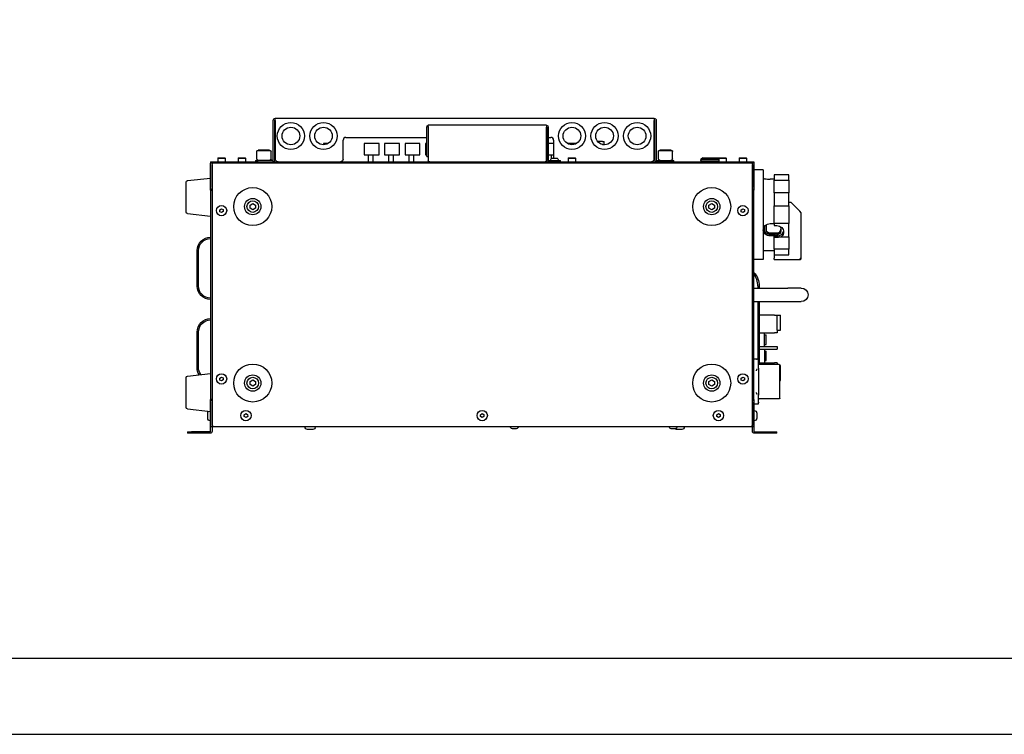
# Model space of a CAD drawing. Header units: millimetres. Extents: x 165 to 2541, y 199 to 1879.
# Tile 2 of 61: x 584 to 1309, y 199 to 725. Entities that reach past the tile are written whole.
import ezdxf
from ezdxf.enums import TextEntityAlignment as Align

# ---------------------------------------------------------------- set-up
doc = ezdxf.new("R2010")
doc.units = ezdxf.units.MM
doc.header["$LTSCALE"] = 4
doc.layers.add('10_Drawing Template', color=2, linetype='Continuous')
doc.styles.add('Rainbow-2.5 Style', font='malgunsl.ttf')

# ---------------------------------------------------------------- blocks, each defined once
blk = doc.blocks.new('A$Cf13cdfad')
blk.add_lwpolyline([(0, 0), (594, 0), (594, 420), (0, 420)], close=True)
at = {"layer": '10_Drawing Template'}
blk.add_lwpolyline([(14, 14), (580, 14), (580, 406), (14, 406)], close=True, dxfattribs=at)
at = {"style": 'Rainbow-2.5 Style'}
for tag, p in [('품명', (525.55, 77.11)), ('품번', (513.18, 64.74)), ('리비전', (567.62, 64.74)), ('제도', (540.75, 52.19)), ('제도일자', (567.62, 52.19)), ('스케일', (481, 48.65)), ('재질', (508.58, 48.65)), ('검토', (540.75, 42.29)), ('검토일자', (567.62, 42.29)), ('승인', (540.75, 32.39)), ('승인일자', (567.62, 32.39)), ('참조', (508.58, 28.85)), ('페이지', (540.75, 22.49))]:
    blk.add_attdef(tag, text='', height=3.54, dxfattribs=at).set_placement(p, align=Align.MIDDLE_CENTER)
blk = doc.blocks.new('qjweriofjieowq')
at = {"color": 0, "ltscale": 0.657895}
for p, q in [((911.83, 862.59), (911.83, 864.09)), ((1190.83, 864.09), (911.83, 864.09)), ((1190.83, 864.09), (1190.83, 862.59)), ((910.33, 833.59), (910.33, 862.59)), ((911.33, 862.59), (911.33, 833.59)), ((911.83, 862.59), (911.83, 834.09)), ((1023.33, 837.09), (1023.33, 857.59)), ((1024.33, 857.59), (1024.33, 837.09)), ((1024.53, 857.59), (1024.53, 859.06)), ((1024.53, 857.59), (1024.53, 833.09)), ((1111.33, 859.09), (1024.83, 859.09)), ((1111.63, 859.06), (1111.63, 857.59)), ((1111.63, 833.09), (1111.63, 857.59)), ((1111.83, 857.59), (1111.83, 833.09)), ((1112.83, 857.59), (1112.83, 833.09)), ((1190.83, 834.09), (1190.83, 862.59)), ((1191.33, 833.59), (1191.33, 862.59)), ((1192.33, 862.59), (1192.33, 833.59)), ((963.83, 850.09), (1023.33, 850.09)), ((1024.33, 850.09), (1024.53, 850.09)), ((1111.63, 850.09), (1111.83, 850.09)), ((1112.83, 850.09), (1114.83, 850.09)), ((947.37, 845.57), (947.37, 844.59)), ((950.77, 845.57), (947.37, 845.57)), ((961.83, 834.09), (961.83, 848.09)), ((977.37, 845.57), (977.37, 837.17)), ((988.37, 845.57), (977.37, 845.57)), ((988.37, 837.17), (988.37, 845.57)), ((992.37, 845.57), (992.37, 837.17)), ((1003.37, 845.57), (992.37, 845.57)), ((1003.37, 837.17), (1003.37, 845.57)), ((1007.37, 845.57), (1007.37, 837.17)), ((1018.37, 845.57), (1007.37, 845.57)), ((1018.37, 837.17), (1018.37, 845.57)), ((1022.37, 845.57), (1022.37, 837.17)), ((1023.33, 845.57), (1022.37, 845.57)), ((1024.53, 845.57), (1024.33, 845.57)), ((1116.83, 845.57), (1112.83, 845.57)), ((1116.83, 848.09), (1116.83, 834.74)), ((1133.77, 845.57), (1127.37, 845.57)), ((1127.37, 845.57), (1127.37, 845.31)), ((1135.08, 847.12), (1135.48, 847.12)), ((1135.08, 847.12), (1135.08, 846.65)), ((1152.86, 847.12), (1149.19, 847.12)), ((1152.86, 844.83), (1152.58, 844.83)), ((1152.86, 847.12), (1154.13, 847.12)), ((1152.86, 844.83), (1154.13, 844.83)), ((1153.37, 844.83), (1153.37, 844.67)), ((1154.13, 844.83), (1154.13, 847.12)), ((869.76, 835.09), (869.48, 834.82)), ((869.48, 834.82), (874.98, 834.82)), ((869.48, 834.82), (869.48, 832.09)), ((869.76, 835.09), (874.71, 835.09)), ((874.71, 835.09), (874.98, 834.82)), ((874.98, 834.82), (874.98, 832.09)), ((884.76, 835.09), (884.48, 834.82)), ((884.48, 834.82), (889.98, 834.82)), ((884.48, 834.82), (884.48, 832.09)), ((884.76, 835.09), (889.71, 835.09)), ((889.71, 835.09), (889.98, 834.82)), ((889.98, 834.82), (889.98, 832.09)), ((898.18, 834.29), (898.18, 839.79)), ((898.78, 840.39), (908.08, 840.39)), ((907.67, 840.69), (899.19, 840.69)), ((899.19, 840.39), (899.19, 840.69)), ((907.67, 840.39), (907.67, 840.69)), ((908.68, 834.29), (908.68, 839.79)), ((977.37, 837.17), (988.37, 837.17)), ((980.12, 837.17), (980.12, 832.09)), ((983.92, 832.09), (983.92, 837.17)), ((992.37, 837.17), (1003.37, 837.17)), ((995.12, 837.17), (995.12, 832.09)), ((998.92, 832.09), (998.92, 837.17)), ((1007.37, 837.17), (1018.37, 837.17)), ((1010.12, 837.17), (1010.12, 832.09)), ((1013.92, 832.09), (1013.92, 837.17)), ((1022.37, 837.17), (1023.33, 837.17)), ((1023.33, 836.09), (1023.33, 837.09)), ((1023.33, 836.09), (1024.33, 836.09)), ((1024.33, 837.17), (1024.53, 837.17)), ((1024.33, 837.09), (1024.33, 836.09)), ((1112.83, 837.17), (1116.83, 837.17)), ((1115.12, 837.17), (1115.12, 834.34)), ((1116.11, 834.74), (1118.96, 834.74)), ((1127.76, 835.09), (1127.48, 834.82)), ((1127.48, 834.82), (1132.98, 834.82)), ((1127.48, 834.82), (1127.48, 832.09)), ((1127.76, 835.09), (1132.71, 835.09)), ((1132.71, 835.09), (1132.98, 834.82)), ((1132.98, 834.82), (1132.98, 832.09)), ((1193.98, 834.29), (1193.98, 839.79)), ((1194.58, 840.39), (1203.88, 840.39)), ((1203.47, 840.69), (1194.99, 840.69)), ((1194.99, 840.39), (1194.99, 840.69)), ((1203.47, 840.39), (1203.47, 840.69)), ((1204.48, 834.29), (1204.48, 839.79)), ((1226.73, 834.89), (1225.23, 833.89)), ((1226.73, 834.89), (1238.56, 834.89)), ((1238.76, 835.09), (1238.48, 834.82)), ((1238.48, 834.82), (1243.98, 834.82)), ((1238.48, 834.82), (1238.48, 832.09)), ((1238.76, 835.09), (1243.71, 835.09)), ((1243.71, 835.09), (1243.98, 834.82)), ((1243.98, 834.82), (1243.98, 832.09)), ((1253.76, 835.09), (1253.48, 834.82)), ((1253.48, 834.82), (1258.98, 834.82)), ((1253.48, 834.82), (1253.48, 832.09)), ((1253.76, 835.09), (1258.71, 835.09)), ((1258.71, 835.09), (1258.98, 834.82)), ((1258.98, 834.82), (1258.98, 832.09)), ((864.23, 832.09), (1264.23, 832.09)), ((864.23, 832.09), (864.23, 831.09)), ((1264.23, 831.09), (864.23, 831.09)), ((864.23, 830.09), (864.23, 831.09)), ((864.23, 813.09), (864.23, 830.09)), ((865.23, 831.09), (865.23, 830.09)), ((865.23, 813.09), (865.23, 830.09)), ((865.23, 829.59), (865.23, 638.09)), ((897.33, 833.09), (899.33, 833.09)), ((897.33, 833.09), (897.33, 832.09)), ((909.83, 833.09), (899.33, 833.09)), ((1025.12, 832.18), (1025.12, 832.09)), ((1111.83, 832.09), (1111.83, 833.09)), ((1112.83, 833.09), (1112.83, 832.09)), ((1113.33, 833.09), (1119.83, 833.09)), ((1114.68, 833.32), (1114.68, 833.09)), ((1119.83, 833.09), (1121.83, 833.09)), ((1120.38, 833.32), (1120.38, 833.09)), ((1121.83, 832.09), (1121.83, 833.09)), ((1192.83, 833.09), (1203.33, 833.09)), ((1203.33, 833.09), (1205.33, 833.09)), ((1205.33, 832.09), (1205.33, 833.09)), ((1238.48, 833.89), (1225.23, 833.89)), ((1225.23, 833.39), (1225.23, 833.89)), ((1238.48, 833.39), (1225.23, 833.39)), ((1225.73, 832.39), (1238.48, 832.39)), ((1226.23, 832.09), (1226.23, 832.39)), ((1263.23, 830.09), (1263.23, 831.09)), ((1263.23, 830.09), (1263.23, 813.09)), ((1263.23, 638.09), (1263.23, 829.59)), ((1264.23, 832.09), (1264.23, 831.09)), ((1264.23, 831.09), (1264.23, 830.09)), ((1264.23, 830.09), (1264.23, 813.09)), ((847.12, 818.19), (864.23, 820.09)), ((1271.03, 826.09), (1264.23, 826.09)), ((1271.03, 826.09), (1271.03, 760.09)), ((1271.23, 819.79), (1271.03, 819.79)), ((1290.03, 822.57), (1279.23, 822.57)), ((1279.23, 822.57), (1279.23, 818.59)), ((1290.03, 818.59), (1290.03, 822.57)), ((846.23, 794.99), (846.23, 817.2)), ((864.23, 812.09), (864.23, 813.09)), ((1264.23, 813.09), (1264.23, 812.09)), ((1279.23, 819.32), (1276.23, 819.32)), ((1279.23, 809.28), (1279.23, 818.59)), ((1279.23, 818.59), (1290.03, 818.59)), ((1290.03, 818.59), (1290.03, 809.28)), ((864.23, 811.09), (864.23, 812.09)), ((864.23, 812.09), (865.23, 812.09)), ((864.23, 811.09), (864.23, 657.09)), ((864.23, 811.09), (865.23, 811.09)), ((1263.23, 812.09), (1264.23, 812.09)), ((1263.23, 811.09), (1264.23, 811.09)), ((1264.23, 812.09), (1264.23, 811.09)), ((1264.23, 657.09), (1264.23, 811.09)), ((1290.03, 809.28), (1279.23, 809.28)), ((1279.23, 809.28), (1279.23, 799.68)), ((1290.03, 799.68), (1290.03, 809.28)), ((893.23, 800.25), (895.23, 801.4)), ((893.23, 797.94), (893.23, 800.25)), ((895.23, 796.78), (893.23, 797.94)), ((895.23, 801.4), (897.23, 800.25)), ((897.23, 797.94), (895.23, 796.78)), ((897.23, 800.25), (897.23, 797.94)), ((1231.23, 800.25), (1233.23, 801.4)), ((1231.23, 797.94), (1231.23, 800.25)), ((1233.23, 796.78), (1231.23, 797.94)), ((1233.23, 801.4), (1235.23, 800.25)), ((1235.23, 797.94), (1233.23, 796.78)), ((1235.23, 800.25), (1235.23, 797.94)), ((1279.23, 786.51), (1279.23, 799.68)), ((1279.23, 799.68), (1290.03, 799.68)), ((1291.73, 802.09), (1290.03, 802.09)), ((1290.03, 799.68), (1290.03, 786.51)), ((1291.73, 802.09), (1292.56, 801.27)), ((1292.56, 801.27), (1293.51, 800.32)), ((1298.23, 795.59), (1293.51, 800.32)), ((847.12, 793.99), (864.23, 792.09)), ((870.96, 796.77), (872.18, 797.54)), ((871.01, 795.33), (870.96, 796.77)), ((872.29, 794.65), (871.01, 795.33)), ((872.18, 797.54), (873.46, 796.86)), ((873.51, 795.42), (872.29, 794.65)), ((873.46, 796.86), (873.51, 795.42)), ((1254.96, 796.77), (1256.18, 797.54)), ((1255.01, 795.33), (1254.96, 796.77)), ((1256.29, 794.65), (1255.01, 795.33)), ((1256.18, 797.54), (1257.46, 796.86)), ((1257.51, 795.42), (1256.29, 794.65)), ((1257.46, 796.86), (1257.51, 795.42)), ((1299.23, 794.59), (1298.23, 795.59)), ((1299.23, 761.09), (1299.23, 794.59)), ((1272.23, 784.6), (1272.23, 780.31)), ((1273.53, 780.3), (1273.53, 785.76)), ((1276.23, 786.54), (1279.23, 786.54)), ((1290.03, 786.51), (1279.23, 786.51)), ((1279.23, 786.51), (1279.23, 785.04)), ((1279.23, 785.04), (1281.23, 785.04)), ((1290.03, 776.91), (1290.03, 786.51)), ((1276.23, 778.64), (1279.23, 778.64)), ((1279.23, 777.48), (1276.23, 777.48)), ((1281.23, 779.51), (1277.23, 779.51)), ((1281.12, 778.94), (1277.23, 778.94)), ((1279.23, 777.48), (1281.23, 777.48)), ((1279.23, 776.59), (1279.23, 777.48)), ((1279.23, 767.6), (1279.23, 776.59)), ((1279.23, 776.59), (1281.23, 776.59)), ((1284.37, 776.91), (1290.03, 776.91)), ((1290.03, 776.91), (1290.03, 767.6)), ((854.23, 740.59), (854.23, 766.59)), ((855.23, 740.59), (855.23, 766.59)), ((1279.23, 766.39), (1271.03, 766.39)), ((1290.03, 767.6), (1279.23, 767.6)), ((1279.23, 767.6), (1279.23, 763.62)), ((1279.23, 763.62), (1279.23, 761.09)), ((1279.23, 763.62), (1290.03, 763.62)), ((1290.03, 763.62), (1290.03, 767.6)), ((1271.03, 760.09), (1264.23, 760.09)), ((1279.23, 760.09), (1279.23, 761.09)), ((1279.23, 760.09), (1298.23, 760.09)), ((1298.23, 761.09), (1298.94, 760.39)), ((1267.23, 740.59), (1267.23, 739.09)), ((1268.23, 740.59), (1268.23, 739.09)), ((1264.23, 739.09), (1289.23, 739.09)), ((1299.23, 739.09), (1289.23, 739.09)), ((1264.23, 729.09), (1289.23, 729.09)), ((1267.23, 729.09), (1267.23, 686.59)), ((1268.23, 729.09), (1268.23, 682.79)), ((1289.23, 729.09), (1299.23, 729.09)), ((1279.43, 719.09), (1268.23, 719.09)), ((1279.43, 719.09), (1281.43, 719.09)), ((1281.43, 708.09), (1281.43, 719.09)), ((1281.43, 719.09), (1283.93, 719.09)), ((1283.93, 708.09), (1283.93, 719.09)), ((854.23, 680.59), (854.23, 706.59)), ((855.23, 680.59), (855.23, 706.59)), ((1268.23, 706.09), (1279.43, 706.09)), ((1272.23, 696.09), (1272.23, 706.09)), ((1272.23, 704.59), (1273.23, 704.59)), ((1273.23, 697.59), (1273.23, 704.59)), ((1281.43, 706.09), (1279.43, 706.09)), ((1281.43, 708.09), (1283.93, 708.09)), ((1281.43, 708.09), (1281.43, 706.09)), ((1272.23, 697.59), (1273.23, 697.59)), ((1268.23, 696.09), (1279.43, 696.09)), ((1268.23, 694.09), (1279.43, 694.09)), ((1272.23, 694.09), (1272.23, 684.09)), ((1272.23, 692.59), (1273.23, 692.59)), ((1273.23, 685.59), (1273.23, 692.59)), ((1279.43, 696.09), (1281.43, 696.09)), ((1279.43, 694.09), (1281.43, 694.09)), ((1281.43, 696.09), (1281.43, 694.09)), ((1267.38, 686.59), (1264.48, 686.59)), ((1267.63, 683.59), (1267.63, 686.34)), ((1267.63, 680.04), (1267.63, 683.59)), ((1283.04, 682.71), (1268.13, 682.79)), ((1268.23, 684.09), (1279.43, 684.09)), ((1272.23, 685.59), (1273.23, 685.59)), ((1281.43, 684.09), (1279.43, 684.09)), ((1281.43, 684.09), (1281.43, 682.72)), ((1283.53, 670.09), (1283.53, 682.21)), ((1283.93, 682.09), (1283.53, 682.09)), ((1283.93, 671.09), (1283.93, 682.09)), ((847.12, 674.19), (864.23, 676.09)), ((1267.54, 678.84), (1267.54, 678.84)), ((1267.63, 680.04), (1267.63, 679.27)), ((1267.63, 677.97), (1267.63, 662.22)), ((846.23, 650.99), (846.23, 673.2)), ((870.96, 672.77), (872.18, 673.54)), ((871.01, 671.33), (870.96, 672.77)), ((872.29, 670.65), (871.01, 671.33)), ((872.18, 673.54), (873.46, 672.86)), ((873.51, 671.42), (872.29, 670.65)), ((873.46, 672.86), (873.51, 671.42)), ((893.23, 670.25), (895.23, 671.4)), ((893.23, 667.94), (893.23, 670.25)), ((895.23, 666.78), (893.23, 667.94)), ((895.23, 671.4), (897.23, 670.25)), ((897.23, 667.94), (895.23, 666.78)), ((897.23, 670.25), (897.23, 667.94)), ((1231.23, 670.25), (1233.23, 671.4)), ((1231.23, 667.94), (1231.23, 670.25)), ((1233.23, 666.78), (1231.23, 667.94)), ((1233.23, 671.4), (1235.23, 670.25)), ((1235.23, 667.94), (1233.23, 666.78)), ((1235.23, 670.25), (1235.23, 667.94)), ((1254.96, 672.77), (1256.18, 673.54)), ((1255.01, 671.33), (1254.96, 672.77)), ((1256.29, 670.65), (1255.01, 671.33)), ((1256.18, 673.54), (1257.46, 672.86)), ((1257.51, 671.42), (1256.29, 670.65)), ((1257.46, 672.86), (1257.51, 671.42)), ((1283.53, 671.09), (1283.93, 671.09)), ((1283.53, 657.97), (1283.53, 670.09)), ((1267.54, 661.34), (1267.54, 661.34)), ((1267.63, 660.92), (1267.63, 660.15)), ((1267.63, 656.59), (1267.63, 660.15)), ((864.23, 656.09), (864.23, 657.09)), ((865.23, 657.09), (864.23, 657.09)), ((864.23, 655.09), (864.23, 656.09)), ((865.23, 656.09), (864.23, 656.09)), ((864.23, 638.09), (864.23, 655.09)), ((865.23, 638.09), (865.23, 655.09)), ((1264.23, 657.09), (1263.23, 657.09)), ((1264.23, 656.09), (1263.23, 656.09)), ((1263.23, 655.09), (1263.23, 638.09)), ((1264.23, 657.09), (1264.23, 656.09)), ((1264.23, 656.09), (1264.23, 655.09)), ((1264.23, 655.09), (1264.23, 638.09)), ((1267.38, 653.59), (1264.48, 653.59)), ((1267.63, 653.84), (1267.63, 656.59)), ((1268.73, 657.34), (1267.91, 657.34)), ((1283.04, 657.47), (1268.13, 657.4)), ((847.12, 649.99), (864.23, 648.09)), ((862.03, 643.19), (862.03, 646.99)), ((888.96, 645.77), (890.18, 646.54)), ((889.01, 644.33), (888.96, 645.77)), ((890.18, 646.54), (891.46, 645.86)), ((891.46, 645.86), (891.51, 644.42)), ((1062.96, 645.77), (1064.18, 646.54)), ((1063.01, 644.33), (1062.96, 645.77)), ((1064.18, 646.54), (1065.46, 645.86)), ((1065.46, 645.86), (1065.51, 644.42)), ((1236.96, 645.77), (1238.18, 646.54)), ((1237.01, 644.33), (1236.96, 645.77)), ((1238.18, 646.54), (1239.46, 645.86)), ((1239.46, 645.86), (1239.51, 644.42)), ((1264.53, 648.89), (1264.23, 648.89)), ((1266.43, 646.99), (1266.43, 643.19)), ((863.93, 641.29), (864.23, 641.29)), ((890.29, 643.65), (889.01, 644.33)), ((891.51, 644.42), (890.29, 643.65)), ((1064.29, 643.65), (1063.01, 644.33)), ((1065.51, 644.42), (1064.29, 643.65)), ((1238.29, 643.65), (1237.01, 644.33)), ((1239.51, 644.42), (1238.29, 643.65)), ((1264.53, 641.29), (1264.23, 641.29)), ((847.23, 633.09), (850.23, 633.09)), ((847.23, 633.09), (847.23, 632.09)), ((850.23, 632.09), (847.23, 632.09)), ((863.73, 633.09), (850.23, 633.09)), ((863.73, 632.09), (850.23, 632.09)), ((864.23, 637.09), (864.23, 638.09)), ((864.23, 633.59), (864.23, 637.09)), ((864.23, 637.09), (865.23, 637.09)), ((865.23, 638.09), (865.23, 637.09)), ((865.23, 637.09), (865.23, 633.59)), ((865.23, 637.09), (1263.23, 637.09)), ((866.23, 637.09), (1262.23, 637.09)), ((933.73, 636.79), (933.73, 637.09)), ((939.43, 634.89), (935.63, 634.89)), ((941.33, 636.79), (941.33, 637.09)), ((1085.01, 636.87), (1085.01, 637.09)), ((1089.29, 635.44), (1086.44, 635.44)), ((1090.71, 636.87), (1090.71, 637.09)), ((1202.01, 636.87), (1202.01, 637.09)), ((1206.29, 635.44), (1203.44, 635.44)), ((1211.13, 634.89), (1207.33, 634.89)), ((1207.71, 636.87), (1207.71, 637.09)), ((1213.03, 636.79), (1213.03, 637.09)), ((1263.23, 637.09), (1263.23, 638.09)), ((1263.23, 637.09), (1264.23, 637.09)), ((1263.23, 633.59), (1263.23, 637.09)), ((1264.23, 638.09), (1264.23, 637.09)), ((1264.23, 637.09), (1264.23, 633.59)), ((1264.73, 633.09), (1278.23, 633.09)), ((1278.23, 632.09), (1264.73, 632.09)), ((1278.23, 633.09), (1281.23, 633.09)), ((1281.23, 632.09), (1278.23, 632.09)), ((1281.23, 632.09), (1281.23, 633.09))]:
    blk.add_line(p, q, dxfattribs=at)
for centre, radius in [((923.33, 851.09), 10), ((923.33, 851.09), 6.5), ((947.33, 851.09), 10), ((947.33, 851.09), 6.5), ((1130.33, 851.09), 10), ((1130.33, 851.09), 6.5), ((1154.33, 851.09), 10), ((1154.33, 851.09), 6.5), ((1178.33, 851.09), 10), ((1178.33, 851.09), 6.5), ((895.23, 799.09), 14), ((1233.23, 799.09), 14), ((895.23, 799.09), 6), ((1233.23, 799.09), 6), ((872.23, 796.09), 3.8), ((895.23, 799.09), 4.25), ((1233.23, 799.09), 4.25), ((1256.23, 796.09), 3.8), ((895.23, 669.09), 14), ((1233.23, 669.09), 14), ((872.23, 672.09), 3.8), ((895.23, 669.09), 6), ((1233.23, 669.09), 6), ((1256.23, 672.09), 3.8), ((895.23, 669.09), 4.25), ((1233.23, 669.09), 4.25), ((890.23, 645.09), 3.8), ((1064.23, 645.09), 3.8), ((1238.23, 645.09), 3.8)]:
    blk.add_circle(centre, radius, dxfattribs=at)
at = {"color": 0, "ltscale": 0.657895, "extrusion": (0, 0, -1)}
for centre, radius, start, end in [((-911.83, 862.59), 1.5, 0, 90), ((-1190.83, 862.59), 1.5, 90, 180), ((-1024.83, 857.59), 1.5, 0, 78.46304), ((-1111.33, 857.59), 1.5, 90, 101.53696), ((-1111.33, 857.59), 1.5, 101.53696, 180), ((-898.78, 839.79), 0.6, 0, 90), ((-899.38, 834.29), 1.2, 270, 0), ((-907.48, 834.29), 1.2, 180, 270), ((-908.08, 839.79), 0.6, 90, 180), ((-913.83, 834.09), 2, 270, 0), ((-959.83, 834.09), 2, 180, 270), ((-1116.11, 833.32), 1.43, 0, 90), ((-1118.96, 833.32), 1.43, 90, 180), ((-1188.83, 834.09), 2, 180, 270), ((-1194.58, 839.79), 0.6, 0, 90), ((-1195.18, 834.29), 1.2, 270, 0), ((-1203.28, 834.29), 1.2, 180, 270), ((-1203.88, 839.79), 0.6, 90, 180), ((-909.83, 833.59), 1.5, 180, 270), ((-1025.53, 833.09), 1, 270, 0), ((-1110.63, 833.09), 1, 180, 270), ((-1113.33, 833.59), 1.5, 270, 289.47122), ((-1192.83, 833.59), 1.5, 270, 0), ((-1225.73, 832.89), 0.5, 270, 90), ((-847.23, 817.2), 1, 0, 83.65981), ((-847.23, 794.99), 1, 276.34019, 0), ((-864.23, 766.59), 10, 0, 90), ((-864.23, 766.59), 9, 0, 90), ((-1253.73, 740.59), 14.5, 136.39718, 180), ((-864.23, 740.59), 10, 270, 0), ((-864.23, 740.59), 9, 270, 0), ((-1299.23, 734.09), 5, 90, 270), ((-864.23, 706.59), 10, 0, 90), ((-864.23, 706.59), 9, 0, 90), ((-1264.48, 686.34), 0.25, 0, 90), ((-1268.13, 683.29), 0.5, 270.3, 0), ((-1283.03, 682.21), 0.5, 90.3, 179.99802), ((-1283.13, 681.9), 0.4, 179.98046, 180), ((-864.23, 680.59), 10, 327.09257, 0), ((-864.23, 680.59), 9, 323.86193, 0), ((-847.23, 673.2), 1, 0, 83.65981), ((-1267.38, 660.14), 0.25, 179.81698, 180), ((-1268.13, 656.9), 0.5, 0, 89.7), ((-1268.73, 657.84), 0.5, 242.38143, 270), ((-1283.03, 657.97), 0.5, 180.00193, 269.7), ((-847.23, 650.99), 1, 276.34019, 0), ((-863.93, 646.99), 1.9, 0, 42.6992), ((-1264.53, 646.99), 1.9, 90, 180), ((-863.93, 643.19), 1.9, 270, 0), ((-1264.53, 643.19), 1.9, 180, 270), ((-863.73, 633.59), 1.5, 180, 270), ((-866.23, 638.09), 1, 270, 360), ((-935.63, 636.79), 1.9, 270, 0), ((-939.43, 636.79), 1.9, 180, 270), ((-1086.44, 636.87), 1.43, 270, 0), ((-1089.29, 636.87), 1.43, 180, 270), ((-1203.44, 636.87), 1.43, 270, 0), ((-1207.33, 636.79), 1.9, 270, 314.72225), ((-1206.29, 636.87), 1.43, 180, 270), ((-1211.13, 636.79), 1.9, 180, 270), ((-1262.23, 638.09), 1, 180, 270), ((-1264.73, 633.59), 1.5, 270, 0)]:
    blk.add_arc(centre, radius, start, end, dxfattribs=at)
at = {"color": 0, "ltscale": 0.657895}
for centre, radius, start, end in [((911.83, 862.59), 0.5, 90, 180), ((1190.83, 862.59), 0.5, 0, 90), ((1024.83, 857.59), 0.5, 126.8699, 180), ((1024.83, 857.59), 1.5, 90, 101.53696), ((1111.33, 857.59), 0.5, 0, 53.1301), ((963.83, 848.09), 2, 90, 180), ((1114.83, 848.09), 2, 0, 90), ((909.83, 833.59), 0.5, 270, 0), ((1113.33, 833.59), 0.5, 180, 270), ((1192.83, 833.59), 0.5, 180, 270), ((1298.23, 761.09), 1, 270, 315), ((1298.23, 761.09), 1, 315, 0), ((1252.73, 740.59), 14.5, 0, 37.52351), ((1267.38, 686.34), 0.25, 0, 89.99991), ((1264.48, 653.84), 0.25, 180, 270), ((1267.38, 653.84), 0.25, 270, 359.99991), ((863.73, 633.59), 0.5, 270, 0), ((1264.73, 633.59), 0.5, 180, 270)]:
    blk.add_arc(centre, radius, start, end, dxfattribs=at)
for points, knots in [([(1271.23, 819.79), (1271.23, 819.79), (1271.36, 819.77), (1271.87, 819.68), (1272.26, 819.62), (1273.14, 819.5), (1273.7, 819.44), (1274.93, 819.35), (1275.6, 819.32), (1276.23, 819.32)], [-0.7552939, -0.7552939, -0.7552939, -0.7552939, -0.5664745, -0.5664745, -0.377655, -0.377655, -0.1888275, -0.1888275, 0, 0, 0, 0]), ([(1276.23, 777.48), (1275.6, 777.48), (1274.93, 777.58), (1273.7, 778.01), (1273.14, 778.33), (1272.26, 779.08), (1271.87, 779.56), (1271.36, 780.64), (1271.23, 781.24), (1271.23, 782.38), (1271.36, 783), (1271.87, 784.15), (1272.26, 784.69), (1273.14, 785.54), (1273.7, 785.91), (1274.93, 786.42), (1275.6, 786.54), (1276.23, 786.54)], [0, 0, 0, 0, 0.188828, 0.188828, 0.377655, 0.377655, 0.566474, 0.566474, 0.755294, 0.755294, 0.944113, 0.944113, 1.132933, 1.132933, 1.32176, 1.32176, 1.510588, 1.510588, 1.510588, 1.510588]), ([(1283.2, 784.65), (1283.46, 784.32), (1283.68, 783.96), (1284.11, 783), (1284.23, 782.38), (1284.23, 781.24), (1284.11, 780.64), (1283.6, 779.56), (1283.21, 779.08), (1282.33, 778.33), (1281.77, 778.01), (1280.53, 777.58), (1279.86, 777.48), (1279.23, 777.48)], [-1.069188, -1.069188, -1.069188, -1.069188, -0.944113, -0.944113, -0.755294, -0.755294, -0.566474, -0.566474, -0.377655, -0.377655, -0.188828, -0.188828, 0, 0, 0, 0]), ([(1281.23, 785.04), (1281.86, 785.04), (1282.53, 784.91), (1283.76, 784.42), (1284.33, 784.05), (1285.21, 783.2), (1285.6, 782.67), (1286.11, 781.52), (1286.23, 780.9), (1286.23, 779.76), (1286.11, 779.16), (1285.6, 778.08), (1285.21, 777.59), (1284.65, 777.11), (1284.51, 777), (1284.37, 776.91)], [0, 0, 0, 0, 0.18872, 0.18872, 0.377439, 0.377439, 0.566154, 0.566154, 0.754869, 0.754869, 0.943584, 0.943584, 1.132298, 1.132298, 1.185167, 1.185167, 1.185167, 1.185167]), ([(1271.27, 782.38), (1271.33, 781.99), (1271.44, 781.61), (1271.87, 780.71), (1272.26, 780.23), (1273.14, 779.48), (1273.7, 779.16), (1274.93, 778.74), (1275.6, 778.64), (1276.23, 778.64)], [2.3292595, 2.3292595, 2.3292595, 2.3292595, 2.4562144, 2.4562144, 2.6451482, 2.6451482, 2.8340945, 2.8340945, 3.0230408, 3.0230408, 3.0230408, 3.0230408]), ([(1277.23, 779.51), (1276.6, 779.51), (1275.93, 779.61), (1274.7, 780.03), (1274.14, 780.34), (1273.64, 780.76), (1273.59, 780.81), (1273.53, 780.86)], [-1.5124513, -1.5124513, -1.5124513, -1.5124513, -1.3233859, -1.3233859, -1.1343206, -1.1343206, -1.1105209, -1.1105209, -1.1105209, -1.1105209]), ([(1277.23, 778.94), (1276.6, 778.94), (1275.93, 779.05), (1274.7, 779.47), (1274.14, 779.78), (1273.64, 780.2), (1273.59, 780.25), (1273.53, 780.3)], [-3.0236364, -3.0236364, -3.0236364, -3.0236364, -2.8346521, -2.8346521, -2.6456678, -2.6456678, -2.621885, -2.621885, -2.621885, -2.621885]), ([(1279.23, 778.64), (1279.86, 778.64), (1280.53, 778.74), (1281.77, 779.16), (1282.33, 779.48), (1283.21, 780.23), (1283.6, 780.71), (1284.02, 781.61), (1284.14, 781.99), (1284.19, 782.38)], [0, 0, 0, 0, 0.1889463, 0.1889463, 0.3778926, 0.3778926, 0.5668264, 0.5668264, 0.6937813, 0.6937813, 0.6937813, 0.6937813]), ([(1281.23, 777.48), (1281.86, 777.48), (1282.53, 777.58), (1283.77, 778.01), (1284.33, 778.33), (1285.21, 779.08), (1285.6, 779.56), (1286, 780.41), (1286.1, 780.74), (1286.17, 781.07)], [0, 0, 0, 0, 0.1888275, 0.1888275, 0.377655, 0.377655, 0.5664745, 0.5664745, 0.6751608, 0.6751608, 0.6751608, 0.6751608]), ([(1281.23, 776.59), (1281.62, 776.59), (1282.03, 776.61), (1282.79, 776.68), (1283.14, 776.73), (1283.81, 776.83), (1284.12, 776.88), (1284.37, 776.91)], [2.668325, 2.668325, 2.668325, 2.668325, 2.7831557, 2.7831557, 2.8979865, 2.8979865, 3.046559, 3.046559, 3.046559, 3.046559]), ([(1266.17, 686.59), (1266.25, 686.59), (1266.36, 686.59), (1266.53, 686.59), (1266.57, 686.59), (1266.61, 686.59)], [0, 0, 0, 0, 0.05974482, 0.05974482, 0.07876395, 0.07876395, 0.07876395, 0.07876395]), ([(1266.18, 686.59), (1266.26, 686.59), (1266.38, 686.59), (1266.54, 686.59), (1266.58, 686.59), (1266.61, 686.59)], [0, 0, 0, 0, 0.06024733, 0.06024733, 0.07564366, 0.07564366, 0.07564366, 0.07564366]), ([(1266.61, 679.27), (1266.61, 679.26), (1266.61, 679.26), (1266.61, 679.26), (1266.61, 679.26), (1266.6, 679.25), (1266.59, 679.24), (1266.58, 679.22), (1266.57, 679.21), (1266.56, 679.2), (1266.53, 679.17), (1266.51, 679.14), (1266.49, 679.11), (1266.45, 679.07), (1266.42, 679.02), (1266.39, 678.98), (1266.35, 678.91), (1266.28, 678.81), (1266.21, 678.67), (1266.2, 678.65), (1266.19, 678.63), (1266.19, 678.6), (1266.15, 678.52), (1266.12, 678.42), (1266.09, 678.33), (1266.08, 678.28), (1266.07, 678.23), (1266.06, 678.19), (1266.04, 678.05), (1266.04, 677.98), (1266.03, 677.97)], [0, 0, 0, 0, 0.013605, 0.013605, 0.013605, 0.040816, 0.040816, 0.040816, 0.071429, 0.071429, 0.071429, 0.142857, 0.142857, 0.142857, 0.25, 0.25, 0.25, 0.5, 0.5, 0.5, 0.547344, 0.547344, 0.547344, 0.75, 0.75, 0.75, 0.85, 0.85, 0.85, 1, 1, 1, 1]), ([(1267.63, 678.63), (1267.63, 678.63), (1267.63, 678.62), (1267.63, 678.62), (1267.63, 678.39), (1267.63, 678.17), (1267.63, 677.98)], [-0.4744391, -0.4744391, -0.4744391, -0.4744391, -0.4643918, -0.4643918, -0.4643918, -0.0108269, -0.0108269, -0.0108269, -0.0108269]), ([(1266.03, 662.22), (1266.04, 662.21), (1266.04, 662.14), (1266.06, 662.01), (1266.07, 661.97), (1266.08, 661.92), (1266.09, 661.86), (1266.12, 661.76), (1266.15, 661.67), (1266.19, 661.58), (1266.19, 661.56), (1266.2, 661.54), (1266.21, 661.52), (1266.26, 661.41), (1266.32, 661.31), (1266.39, 661.2), (1266.52, 661.01), (1266.61, 660.93), (1266.61, 660.92)], [0, 0, 0, 0, 0.1428571, 0.1428571, 0.1428571, 0.25, 0.25, 0.25, 0.4554849, 0.4554849, 0.4554849, 0.5, 0.5, 0.5, 0.75, 0.75, 0.75, 1, 1, 1, 1]), ([(1267.63, 661.66), (1267.63, 661.48), (1267.63, 661.31), (1267.63, 661.09), (1267.63, 661.02), (1267.63, 660.96)], [0, 0, 0, 0, 0.05703538, 0.05703538, 0.08374459, 0.08374459, 0.08374459, 0.08374459]), ([(1267.63, 655.06), (1267.63, 654.98), (1267.63, 654.86), (1267.63, 654.7), (1267.63, 654.65), (1267.63, 654.61)], [0, 0, 0, 0, 0.05990515, 0.05990515, 0.07784722, 0.07784722, 0.07784722, 0.07784722]), ([(1267.63, 655.05), (1267.63, 654.97), (1267.63, 654.85), (1267.63, 654.69), (1267.63, 654.65), (1267.63, 654.61)], [0, 0, 0, 0, 0.06014762, 0.06014762, 0.07598162, 0.07598162, 0.07598162, 0.07598162])]:
    blk.add_open_spline(points, degree=3, knots=knots, dxfattribs=at)
for points in [[(1271.69, 781.09), (1271.84, 781.37), (1272.03, 781.64), (1272.23, 781.89)], [(1272.23, 780.33), (1272.23, 780.33), (1272.23, 780.32), (1272.23, 780.32)], [(1282.49, 779.64), (1282.07, 779.55), (1281.64, 779.51), (1281.23, 779.51)], [(1267.63, 685.57), (1267.63, 685.39), (1267.63, 685.24), (1267.63, 685.14)], [(1267.63, 679.27), (1267.63, 679.27), (1267.63, 679.25), (1267.63, 679.23)], [(1267.63, 679.23), (1267.63, 679.06), (1267.63, 678.85), (1267.63, 678.63)], [(1267.63, 677.98), (1267.63, 677.98), (1267.63, 677.97), (1267.63, 677.97)], [(1267.63, 662.22), (1267.63, 662.21), (1267.63, 662.21), (1267.63, 662.2)], [(1267.63, 662.2), (1267.63, 662.04), (1267.63, 661.86), (1267.63, 661.66)], [(1267.63, 660.95), (1267.63, 660.93), (1267.63, 660.92), (1267.63, 660.92)], [(1266.61, 653.59), (1266.44, 653.59), (1266.28, 653.59), (1266.18, 653.59)]]:
    blk.add_open_spline(points, degree=3, dxfattribs=at)

msp = doc.modelspace()

# ---------------------------------------------------------------- block references
at = {"xscale": 4, "yscale": 4, "zscale": 4}
msp.add_blockref('A$Cf13cdfad', (165.31, 199.028), dxfattribs=at)
msp.add_blockref('qjweriofjieowq', (-139.875, -211.291))

doc.saveas('drawing.dxf')
